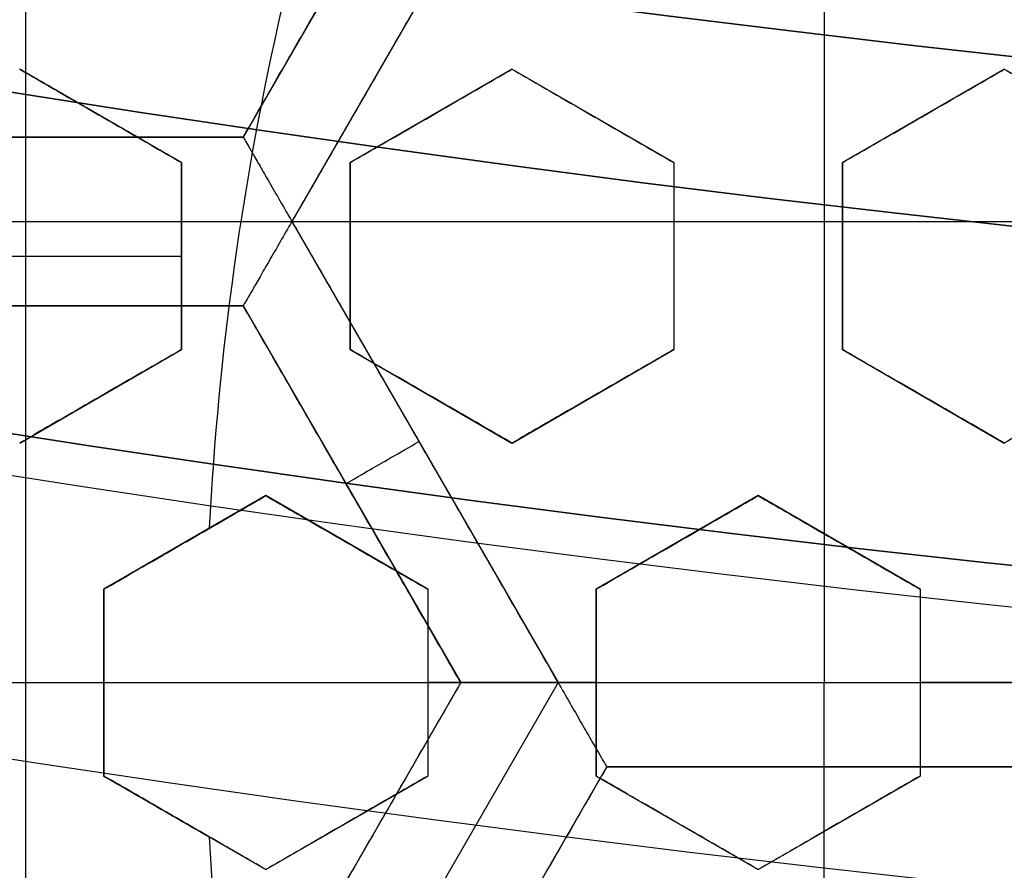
# Model space of a CAD drawing. Header units: centimetres. Extents: x -14.2 to 14.2, y -23.9 to 0.
# Tile 24 of 256: x -0.474 to -0.328, y -23.078 to -22.952. Entities that reach past the tile are written whole.
import ezdxf

# ---------------------------------------------------------------- set-up
doc = ezdxf.new("R2010")
doc.units = ezdxf.units.CM
doc.layers.add('Default', color=7, linetype='Continuous', true_color=0x000000)

# ---------------------------------------------------------------- blocks, each defined once
blk = doc.blocks.new('Block 10')
at = {"layer": 'Default', "extrusion": (0, -1, 0)}
for centre, radius in [((0, 20, 11.64412469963), 3.056153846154), ((0, 20, 11.74393517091), 3.15), ((0, 20, 12.75), 3.15), ((0, 20, 12.8), 3.149999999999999), ((0, 20, 12.85), 3.15), ((0, 20, 13.5), 3), ((0, 20, 16.45), 3.05), ((0, 20, 16.45), 2.975), ((0, 20, 16.65), 3.05)]:
    blk.add_arc(centre, radius, 0, 180, dxfattribs=at)
at = {"layer": 'Default', "extrusion": (0, 1, 0)}
for centre, radius, end in [((0, 20, -11.821967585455), 3.149999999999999, 180), ((0, 20, -11.9), 3.15, 180), ((0, 20, -13.625), 3, 179.9999999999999), ((0, 20, -13.75), 3, 180), ((0, 20, -16.30510174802), 3.097618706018, 180), ((3.552713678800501e-16, 20, -16.41899023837), 3.15, 180), ((0, 20, -16.534495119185), 3.149999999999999, 180), ((0, 20, -16.55), 3.050000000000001, 180), ((0, 20, -16.55), 2.974999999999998, 180), ((0, 20, -16.65), 3.15, 180), ((0, 20, -16.65), 2.975, 180)]:
    blk.add_arc(centre, radius, 0, end, dxfattribs=at)

msp = doc.modelspace()

# ---------------------------------------------------------------- linework, layer by layer
at = {"layer": 'Default'}
for p, q in [((-0.4736, -22.96914163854, -4.2725), (-0.4736, -22.85742436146, -4.2725)), ((-0.4090999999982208, -22.91328300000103, -4.340002), (-0.44135040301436, -22.96914233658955, -4.340002)), ((-0.4090999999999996, -22.913283, -4.306251), (-0.4413502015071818, -22.96914198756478, -4.306251)), ((-0.3946679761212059, -22.91328200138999, -4.352499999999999), (-0.4341350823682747, -22.98164103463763, -4.352499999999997)), ((-0.3552000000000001, -22.913282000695, -4.3525), (-0.3552000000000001, -23.05000099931, -4.3525)), ((-0.4505000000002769, -22.97292373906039, -3.120229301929), (-0.4745000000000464, -22.95906733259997, -3.120229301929)), ((-0.4015000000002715, -22.95906733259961, -3.109324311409), (-0.4255000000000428, -22.97292373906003, -3.109324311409)), ((-0.3775000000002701, -22.97292373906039, -3.100746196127), (-0.4015000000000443, -22.95906733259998, -3.100746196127)), ((-0.3285000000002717, -22.95906733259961, -3.083407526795), (-0.3525000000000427, -22.97292373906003, -3.083407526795)), ((-0.30450000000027, -22.97292373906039, -3.074904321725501), (-0.3285000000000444, -22.95906733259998, -3.074904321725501)), ((-0.4625000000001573, -22.96599553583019, -3.145), (-0.4625000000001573, -22.96599553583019, -3.100197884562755)), ((-0.4135000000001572, -22.96599553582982, -3.135892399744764), (-0.4135000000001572, -22.96599553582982, -3.082683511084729)), ((-0.3895000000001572, -22.96599553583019, -3.127342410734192), (-0.3895000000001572, -22.96599553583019, -3.07413352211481)), ((-0.3405000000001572, -22.96599553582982, -3.109964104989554), (-0.3405000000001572, -22.96599553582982, -3.056755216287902)), ((-0.44135, -22.96914163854, -4.306251), (-0.50585, -22.96914163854, -4.306251)), ((-0.4736, -22.96914163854, -4.340002), (-0.4736, -22.96914163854, -4.2725)), ((-0.4505, -22.97292373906, -3.1195287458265), (-0.4505, -23.00063655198, -3.1195287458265)), ((-0.4255, -22.97292373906, -3.112360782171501), (-0.4255, -23.00063655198, -3.112360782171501)), ((-0.3775, -22.97292373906, -3.0951128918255), (-0.3775, -23.00063655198, -3.0951128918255)), ((-0.3525, -22.97292373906, -3.0861530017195), (-0.3525, -23.00063655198, -3.0861530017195)), ((-0.5130649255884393, -22.98164336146, -4.352499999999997), (-0.4341353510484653, -22.98164336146, -4.352499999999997)), ((-0.4341348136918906, -22.98164243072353, -4.352500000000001), (-0.3946679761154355, -23.05000099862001, -4.352500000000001)), ((-0.4341342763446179, -22.9816415, -4.3525), (-0.2762657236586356, -22.9816415, -4.3525)), ((-0.4985000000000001, -22.98678014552, -3.145), (-0.4505, -22.98678014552, -3.145)), ((-0.4505, -22.98678014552, -3.145), (-0.4505, -22.98678014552, -3.094682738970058)), ((-0.4255, -22.98678014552, -3.085676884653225), (-0.4255, -22.98678014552, -3.138885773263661)), ((-0.3775, -22.98678014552, -3.121628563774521), (-0.3775, -22.98678014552, -3.068419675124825)), ((-0.3525, -22.98678014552, -3.059454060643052), (-0.3525, -22.98678014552, -3.11266294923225)), ((-0.50585, -22.99414136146, -4.306251), (-0.44135, -22.99414136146, -4.306251)), ((-0.4736, -23.10585863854, -4.2725), (-0.4736, -22.99414136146, -4.2725)), ((-0.4736, -22.99414136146, -4.340002), (-0.4736, -22.99414136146, -4.2725)), ((-0.4413499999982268, -22.99414136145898, -4.306251), (-0.4090999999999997, -23.05, -4.306251)), ((-0.4744999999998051, -23.01449295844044, -3.1195287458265), (-0.4505000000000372, -23.00063655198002, -3.1195287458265)), ((-0.425499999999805, -23.00063655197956, -3.1070181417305), (-0.4015000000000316, -23.01449295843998, -3.1070181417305)), ((-0.4014999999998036, -23.01449295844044, -3.0983483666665), (-0.3775000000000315, -23.00063655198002, -3.0983483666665)), ((-0.352499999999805, -23.00063655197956, -3.0806179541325), (-0.3285000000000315, -23.01449295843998, -3.0806179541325)), ((-0.4624999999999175, -23.00756475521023, -3.145), (-0.4624999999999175, -23.00756475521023, -3.09815079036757)), ((-0.4134999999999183, -23.00756475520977, -3.133608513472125), (-0.4134999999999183, -23.00756475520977, -3.080399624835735)), ((-0.3894999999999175, -23.00756475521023, -3.124921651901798), (-0.3894999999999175, -23.00756475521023, -3.071712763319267)), ((-0.3404999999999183, -23.00756475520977, -3.107206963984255), (-0.3404999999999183, -23.00756475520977, -3.053998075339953)), ((-0.4380000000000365, -23.02228718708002, -3.1169226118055), (-0.4619999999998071, -23.03614359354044, -3.1169226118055)), ((-0.4140000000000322, -23.03614359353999, -3.1109648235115), (-0.4379999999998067, -23.02228718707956, -3.1109648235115)), ((-0.4252249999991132, -23.02207068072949, -4.340002), (-0.4252249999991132, -23.02207068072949, -4.2725)), ((-0.3650000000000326, -23.02228718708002, -3.0931647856), (-0.3889999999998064, -23.03614359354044, -3.0931647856)), ((-0.3410000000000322, -23.03614359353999, -3.084435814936), (-0.3649999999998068, -23.02228718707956, -3.084435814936)), ((-0.4499999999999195, -23.02921539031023, -3.145), (-0.4499999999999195, -23.02921539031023, -3.093068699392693)), ((-0.4259999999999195, -23.02921539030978, -3.137552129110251), (-0.4259999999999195, -23.02921539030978, -3.084343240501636)), ((-0.3769999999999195, -23.02921539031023, -3.119741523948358), (-0.3769999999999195, -23.02921539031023, -3.066532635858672)), ((-0.3529999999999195, -23.02921539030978, -3.111020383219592), (-0.3529999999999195, -23.02921539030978, -3.05781149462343)), ((-0.462, -23.03614359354, -3.12113086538), (-0.462, -23.06385640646, -3.12113086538)), ((-0.414, -23.03614359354, -3.106437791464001), (-0.414, -23.06385640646, -3.106437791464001)), ((-0.389, -23.03614359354, -3.097341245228), (-0.389, -23.06385640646, -3.097341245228)), ((-0.341, -23.03614359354, -3.0798769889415), (-0.341, -23.06385640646, -3.0798769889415)), ((-0.5381, -23.05, -4.2725), (-0.4091, -23.05, -4.2725)), ((-0.462, -23.05, -3.145), (-0.1937629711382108, -23.05, -3.145)), ((-0.462, -23.05, -3.09726173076), (-0.462, -23.05, -3.145)), ((-0.4091000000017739, -23.04999999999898, -4.306251), (-0.4413502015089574, -23.10585898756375, -4.306251)), ((-0.3946691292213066, -23.05000099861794, -4.352500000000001), (-0.434134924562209, -23.1183577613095, -4.352500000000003)), ((-0.414, -23.05, -3.13300004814), (-0.414, -23.05, -3.079791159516)), ((-0.3946672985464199, -23.050002, -4.352500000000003), (-0.3157331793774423, -23.050002, -4.352500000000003)), ((-0.389, -23.05, -3.070691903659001), (-0.389, -23.05, -3.123900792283)), ((-0.341, -23.05, -3.106430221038), (-0.341, -23.05, -3.053221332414)), ((-0.4197007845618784, -23.11835889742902, -4.306251), (-0.3874506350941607, -23.06249999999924, -4.306251)), ((-0.38745094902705, -23.0625, -4.306251), (-0.3229502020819, -23.0625, -4.306251)), ((-0.3552006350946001, -23.17421727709, -4.2725), (-0.3552006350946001, -23.0625, -4.2725)), ((-0.35520051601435, -23.0625, -4.340002), (-0.35520051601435, -23.0625, -4.2725)), ((-0.4620000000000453, -23.06385640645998, -3.1169226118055), (-0.4380000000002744, -23.0777128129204, -3.1169226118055)), ((-0.4380000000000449, -23.07771281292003, -3.1109648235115), (-0.4140000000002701, -23.06385640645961, -3.1109648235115)), ((-0.3890000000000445, -23.06385640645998, -3.0931647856), (-0.3650000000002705, -23.0777128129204, -3.0931647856)), ((-0.3650000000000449, -23.07771281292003, -3.084435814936), (-0.3410000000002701, -23.06385640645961, -3.084435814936)), ((-0.4500000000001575, -23.07078460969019, -3.145), (-0.4500000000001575, -23.07078460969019, -3.093068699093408)), ((-0.4260000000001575, -23.07078460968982, -3.137552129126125), (-0.4260000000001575, -23.07078460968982, -3.084343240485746)), ((-0.3770000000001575, -23.07078460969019, -3.119741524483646), (-0.3770000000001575, -23.07078460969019, -3.066532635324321)), ((-0.3530000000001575, -23.07078460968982, -3.111020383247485), (-0.3530000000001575, -23.07078460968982, -3.057811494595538))]:
    msp.add_line(p, q, dxfattribs=at)
at = {"layer": 'Default', "extrusion": (0, 0, -1)}
for centre, radius, start, end in [((0, -23.05, 3), 0.9, 270, 90), ((0, -23.05, 3.789997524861), 0.9, 270, 89.99999999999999), ((0, -23.05, 4.600000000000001), 0.8550000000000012, 270, 90), ((0, -23.05, 4.286758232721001), 0.8349999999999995, 270, 90), ((0, -23.05, 4.3375), 0.82, 0, 180), ((0, -23.05, 4.295), 0.8074999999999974, 270, 89.99999999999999), ((0, -23.05, 4.3125), 0.795, 0, 180), ((0, -23.05, 4.178651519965), 0.775, 0, 90), ((0, -23.05, 4.2025), 0.7575000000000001, 0, 180), ((0, -23.05, 4.245), 0.7574999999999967, 270, 89.99999999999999), ((0, -23.05, 4.2725), 0.7275, 0, 180), ((0, -23.05, 3.125), 0.6775000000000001, 0, 180), ((0, -23.05, 3.135), 0.677500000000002, 0, 180), ((-4.440892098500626e-17, -23.05, 3.1075), 0.6725, 0, 180), ((-4.440892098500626e-17, -23.05, 3.145), 0.6725, 0, 180), ((-4.440892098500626e-17, -23.05, 4.2725), 0.6675, 0, 180), ((0, -23.05, 3.126519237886), 0.6125, 0, 180), ((0, -23.05, 3.1125), 0.6075, 0, 180), ((0, -23.05, 3.145), 0.6075, 0, 180), ((0, -23.05, 3.1), 0.6000000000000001, 270, 90), ((0, -23.05, 3.05), 0.6000000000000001, 270, 89.99999999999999), ((0, -23.05, 3.120895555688), 0.5500000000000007, 0, 180), ((0, -23.05, 4.3375), 0.82, 180, 0), ((0, -23.05, 4.3125), 0.795, 180, 0), ((0, -23.05, 4.2025), 0.7575000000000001, 180, 0), ((0, -23.05, 4.2725), 0.7275, 180, 0), ((0, -23.05, 3.125), 0.6775000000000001, 180, 0), ((0, -23.05, 3.135), 0.6774999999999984, 180, 0), ((4.440892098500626e-17, -23.05, 3.145), 0.6725, 180, 0), ((4.440892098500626e-17, -23.05, 3.1075), 0.6725, 180, 0), ((4.440892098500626e-17, -23.05, 4.2725), 0.6675, 180, 0), ((0, -23.05, 3.126519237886), 0.6125, 180, 0), ((0, -23.05, 3.145), 0.6075, 180, 0), ((0, -23.05, 3.1125), 0.6075, 180, 0), ((0, -23.05, 4.378480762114), 0.6075, 180, 0), ((0, -23.05, 4.3975), 0.6075, 180, 0), ((0, -23.05, 3.120895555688), 0.5500000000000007, 180, 0)]:
    msp.add_arc(centre, radius, start, end, dxfattribs=at)
at = {"layer": 'Default'}
for centre, radius, start, end in [((0, -23.05, -4.6), 0.8550000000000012, 90, 270), ((4.484155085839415e-45, -23.05, -4.58), 0.8349999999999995, 90.00000000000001, 270), ((0, -23.05, -4.4333791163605), 0.8349999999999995, 90, 270), ((0, -23.05, -4.3125), 0.7825000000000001, 0, 180), ((0, -23.05, -4.207003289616), 0.775, 90, 270), ((0, -23.05, -4.192827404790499), 0.775, 90, 270), ((0, -23.05, -4.287500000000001), 0.7575000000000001, 0, 180), ((0, -23.05, -4.245), 0.7575000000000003, 0, 180), ((0, -23.05, -3.1), 0.7025000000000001, 0, 180), ((0, -23.05, -3.145), 0.6775000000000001, 0, 180), ((0, -23.05, -3.12625), 0.6724999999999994, 0, 180), ((0, -23.05, -4.3675), 0.6675, 0, 180), ((0, -23.05, -4.32), 0.6675000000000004, 0, 180), ((0, -23.05, -4.3975), 0.6375000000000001, 0, 180), ((0, -23.05, -3.1075), 0.6367740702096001, 0, 180), ((-4.440892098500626e-17, -23.05, -3.145), 0.6231698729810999, 0, 180), ((0, -23.05, -4.378480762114), 0.6075, 0, 180), ((0, -23.05, -4.3975), 0.6075, 0, 180), ((0, -23.05, -4.387990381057), 0.6074999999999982, 0, 180), ((0, -23.05, -3.12875), 0.6074999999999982, 0, 180), ((0, -23.05, -3), 0.6000000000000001, 90, 270), ((0, -23.05, -3.1125), 0.55, 0, 180), ((-5.000444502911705e-14, -23.05, -3.129291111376), 0.55000000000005, 0, 180), ((-4.471689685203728e-11, -23.04999999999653, -3.144999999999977), 0.446969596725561, 167.0582565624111, 177.0667820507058), ((0, -23.05, -4.3125), 0.7825000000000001, 180, 0), ((0, -23.05, -4.178651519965), 0.775, 180, 270), ((0, -23.05, -4.287500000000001), 0.7575000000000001, 180, 0), ((0, -23.05, -4.245), 0.7574999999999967, 180, 0), ((0, -23.05, -3.1), 0.7025000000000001, 180, 0), ((0, -23.05, -3.145), 0.6775000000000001, 180, 0), ((0, -23.05, -3.12625), 0.6724999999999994, 180, 0), ((0, -23.05, -4.3675), 0.6675, 180, 0), ((0, -23.05, -4.32), 0.6675000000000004, 180, 0), ((0, -23.05, -4.3975), 0.6375000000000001, 180, 0), ((0, -23.05, -3.1075), 0.6367740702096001, 180, 0), ((4.440892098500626e-17, -23.05, -3.145), 0.6231698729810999, 180, 0), ((0, -23.05, -3.12875), 0.6074999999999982, 180, 0), ((0, -23.05, -4.387990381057), 0.6074999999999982, 180, 0), ((-5.000444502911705e-14, -23.05, -3.129291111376), 0.55000000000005, 180, 0), ((0, -23.05, -3.1125), 0.55, 180, 0), ((-4.50213200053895e-11, -23.05000000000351, -3.144999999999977), 0.4469695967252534, 182.9332179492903, 192.9417434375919)]:
    msp.add_arc(centre, radius, start, end, dxfattribs=at)
at = {"layer": 'Default', "extrusion": (1, 0, 0)}
for centre, radius, end in [((-22.98164336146, -4.340001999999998, -0.473600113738), 0.01249799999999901, 0), ((-23.050002, -4.340002, -0.3552002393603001), 0.01249800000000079, 270.0045875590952)]:
    msp.add_arc(centre, radius, 180, end, dxfattribs=at)
at = {"layer": 'Default', "extrusion": (0.5000000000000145, -0.8660254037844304, 0)}
msp.add_arc((-11.8667929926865, -4.340002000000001, 19.72328162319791), 0.0124980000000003, 180, 270.0013038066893, dxfattribs=at)
at = {"layer": 'Default'}
for points, degree in [([(4.096019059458e-09, -23.94999504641, -4.579995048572), (-0.0235431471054, -23.94999504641, -4.579995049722), (-0.07063544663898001, -23.94815681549, -4.579973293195), (-0.1409862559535, -23.93982430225, -4.579982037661), (-0.2102233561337, -23.92605387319, -4.579979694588), (-0.2783909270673, -23.90683803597, -4.579980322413), (-0.3447773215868, -23.88234055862, -4.579980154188), (-0.4089202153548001, -23.85277824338, -4.579980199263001), (-0.4707621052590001, -23.81814901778, -4.579980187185), (-0.5295038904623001, -23.77889465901, -4.579980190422), (-0.5850604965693, -23.73511101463, -4.579980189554), (-0.6370893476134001, -23.6870108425, -4.579980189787), (-0.6850100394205, -23.63517092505, -4.579980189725), (-0.7288631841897, -23.57955851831, -4.579980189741), (-0.7681839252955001, -23.52069739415, -4.579980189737), (-0.8026905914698, -23.45909097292, -4.579980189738), (-0.8323654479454, -23.39472976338, -4.579980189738), (-0.8568215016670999, -23.32842157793, -4.579980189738), (-0.8760232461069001, -23.26036952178, -4.579980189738), (-0.8898444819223, -23.19086607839, -4.579980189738), (-0.8981408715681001, -23.12075437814, -4.579980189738), (-0.9009294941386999, -23.05000055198, -4.579980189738), (-0.8981411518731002, -22.979249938, -4.579980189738), (-0.8898450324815, -22.90913678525, -4.579980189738), (-0.8760234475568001, -22.83963165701, -4.579980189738), (-0.8568232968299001, -22.77158396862, -4.579980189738), (-0.8323660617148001, -22.70527147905, -4.579980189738), (-0.8026916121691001, -22.64091123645, -4.579980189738), (-0.7681862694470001, -22.57930634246, -4.579980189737), (-0.7288638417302, -22.52044236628, -4.579980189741), (-0.6850126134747, -22.46483218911, -4.579980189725), (-0.6370916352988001, -22.41299131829, -4.579980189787), (-0.5850613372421, -22.36488979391, -4.579980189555), (-0.5295085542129, -22.32110875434, -4.579980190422), (-0.4707636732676, -22.28185182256, -4.579980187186), (-0.4089218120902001, -22.24722266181, -4.579980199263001), (-0.3447812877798, -22.21766105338, -4.579980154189), (-0.2783916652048, -22.19316214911, -4.579980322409), (-0.2102250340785, -22.1739465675, -4.579979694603), (-0.1409877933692, -22.16017590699, -4.579982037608), (-0.07063561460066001, -22.15184317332, -4.579973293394), (-0.02354317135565, -22.15000495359, -4.579995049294), (-4.096018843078e-09, -22.15000495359, -4.579995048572)], 3), ([(5.339996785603e-09, -23.92999354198, -4.599993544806), (-0.02306651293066, -23.92999354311, -4.599993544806), (-0.06904166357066, -23.92817025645, -4.600002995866), (-0.1378559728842, -23.92003351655, -4.59999919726), (-0.2055461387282, -23.90656647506, -4.600000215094), (-0.2722006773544, -23.88777833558, -4.599999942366), (-0.3371088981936, -23.86382577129, -4.600000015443), (-0.3998249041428, -23.83492118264, -4.599999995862), (-0.4602915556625, -23.8010619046, -4.600000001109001), (-0.517726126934, -23.76268102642, -4.599999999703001), (-0.5720472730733, -23.71987099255, -4.600000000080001), (-0.6229187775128, -23.67284062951, -4.599999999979), (-0.6697729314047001, -23.62215442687, -4.600000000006), (-0.7126508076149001, -23.56777879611, -4.599999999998), (-0.7510967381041, -23.51022712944, -4.600000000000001), (-0.7848356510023, -23.44999145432, -4.600000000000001), (-0.8138506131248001, -23.38706147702, -4.600000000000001), (-0.8377625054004, -23.32222862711, -4.600000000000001), (-0.8565371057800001, -23.25569057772, -4.600000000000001), (-0.8700509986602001, -23.18773274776, -4.600000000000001), (-0.8781627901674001, -23.11918117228, -4.600000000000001), (-0.8808894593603, -23.05000127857, -4.600000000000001), (-0.8781631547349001, -22.98082407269, -4.600000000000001), (-0.8700516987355, -22.91227112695, -4.600000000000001), (-0.8565375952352, -22.84431175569, -4.600000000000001), (-0.8377644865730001, -22.77777748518, -4.600000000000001), (-0.8138516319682, -22.71294077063, -4.600000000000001), (-0.7848371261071, -22.65001162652, -4.600000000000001), (-0.7510995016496, -22.58977730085, -4.600000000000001), (-0.7126521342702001, -22.53222301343, -4.599999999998), (-0.6697761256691, -22.47784940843, -4.600000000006), (-0.6229218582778, -22.42716233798, -4.599999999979), (-0.5720491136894, -22.38013066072, -4.600000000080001), (-0.5177314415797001, -22.33732285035, -4.599999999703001), (-0.4602938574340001, -22.29893938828, -4.600000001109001), (-0.3998271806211, -22.26508006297, -4.599999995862), (-0.3371134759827, -22.23617609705, -4.600000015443), (-0.2722021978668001, -22.21222210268, -4.599999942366), (-0.205548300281, -22.19343406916, -4.600000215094), (-0.13785759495, -22.17996669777, -4.59999919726), (-0.06904173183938, -22.17182972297, -4.600002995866), (-0.02306648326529, -22.17000645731, -4.599993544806), (-5.339996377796e-09, -22.17000645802, -4.599993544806)], 3), ([(-0.44135, -22.96914256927, -4.340002), (-0.425225, -22.941212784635, -4.340002), (-0.4091, -22.913283, -4.340002)], 2), ([(-0.44135, -22.96914163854, -4.2725), (-0.425225, -22.94121231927, -4.2725), (-0.4091, -22.913283, -4.2725)], 2), ([(-0.3946678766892, -22.91328200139, -4.352499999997), (-0.41440121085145, -22.947461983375, -4.3524999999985), (-0.4341345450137, -22.98164196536, -4.3525)], 2), ([(-0.4745000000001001, -22.9590673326, -3.10495408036), (-0.4717466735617, -22.96065696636, -3.103860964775), (-0.4662978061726, -22.96380287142, -3.101700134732), (-0.4582993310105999, -22.9684207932, -3.098535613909), (-0.4530806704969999, -22.97143378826, -3.096475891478), (-0.4505000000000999, -22.97292373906, -3.095458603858)], 3), ([(-0.4505, -22.97292373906, -3.145), (-0.4625, -22.96599553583, -3.145), (-0.4744999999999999, -22.9590673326, -3.145)], 2), ([(-0.4255, -22.97292373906, -3.139706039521), (-0.4227413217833, -22.97133101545, -3.138821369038), (-0.4172853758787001, -22.96818102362, -3.137082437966), (-0.4092951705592, -22.96356787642, -3.134567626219), (-0.404078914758, -22.96055626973, -3.132947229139), (-0.4014999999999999, -22.9590673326, -3.132151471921)], 3), ([(-0.4255000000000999, -22.97292373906, -3.086497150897), (-0.4227394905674, -22.9713299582, -3.085611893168), (-0.4172811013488, -22.96817855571, -3.083872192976), (-0.4092910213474, -22.96356548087, -3.081357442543), (-0.4040771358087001, -22.96055524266, -3.079737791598), (-0.4015000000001, -22.9590673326, -3.078942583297)], 3), ([(-0.4015000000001, -22.9590673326, -3.078942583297), (-0.4015000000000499, -22.9590673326, -3.105547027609), (-0.4014999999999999, -22.9590673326, -3.132151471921)], 2), ([(-0.4014999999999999, -22.9590673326, -3.132151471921), (-0.3987399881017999, -22.96066082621, -3.131043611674), (-0.3932822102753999, -22.96381187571, -3.128855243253), (-0.3852837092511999, -22.96842981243, -3.125655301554), (-0.3800739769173, -22.9714376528, -3.123575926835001), (-0.3774999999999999, -22.97292373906, -3.122549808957)], 3), ([(-0.4015000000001, -22.9590673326, -3.078942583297), (-0.398741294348, -22.96066007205, -3.077835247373), (-0.3932852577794, -22.96381011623, -3.075647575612), (-0.3852866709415, -22.9684281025, -3.072447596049), (-0.3800752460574, -22.97143692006, -3.070367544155), (-0.3775000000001, -22.97292373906, -3.069340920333)], 3), ([(-0.3525, -22.97292373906, -3.113647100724), (-0.3497339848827, -22.97132677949, -3.112787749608), (-0.3442682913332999, -22.96817115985, -3.111103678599), (-0.3362815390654, -22.96356000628, -3.108684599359), (-0.33107308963, -22.96055290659, -3.107135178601), (-0.3285, -22.9590673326, -3.10637684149)], 3), ([(-0.3525000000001, -22.97292373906, -3.0604382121), (-0.3497313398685, -22.97132525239, -3.059578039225), (-0.3442621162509, -22.96816759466, -3.057892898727), (-0.3362755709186, -22.96355656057, -3.055473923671), (-0.3310705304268, -22.96055142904, -3.053925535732), (-0.3285000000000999, -22.9590673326, -3.053167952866)], 3), ([(-0.3285000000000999, -22.9590673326, -3.053167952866), (-0.32850000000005, -22.9590673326, -3.079772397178), (-0.3285, -22.9590673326, -3.10637684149)], 2), ([(-0.3285, -22.9590673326, -3.10637684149), (-0.3257357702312, -22.9606632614, -3.105252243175), (-0.3202723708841, -22.96381755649, -3.103031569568), (-0.312273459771, -22.96843572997, -3.099786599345), (-0.307069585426, -22.97144018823, -3.097679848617), (-0.3045, -22.97292373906, -3.096640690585)], 3), ([(-0.3285000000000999, -22.9590673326, -3.053167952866), (-0.3257375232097, -22.96066224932, -3.052044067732), (-0.3202764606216, -22.96381519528, -3.049824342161), (-0.312277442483, -22.96843343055, -3.046579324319), (-0.3070712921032, -22.97143920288, -3.044471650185), (-0.3045000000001, -22.97292373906, -3.043431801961)], 3), ([(-0.44135, -22.96914163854, -4.2725), (-0.4736, -22.96914163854, -4.2725), (-0.50585, -22.96914163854, -4.2725)], 2), ([(-0.50585, -22.96914256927, -4.340002), (-0.4736, -22.96914256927, -4.340002), (-0.44135, -22.96914256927, -4.340002)], 2), ([(-0.44135, -22.96914256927, -4.340002), (-0.44135, -22.969142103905, -4.306251), (-0.44135, -22.96914163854, -4.2725)], 2), ([(-0.44135, -22.96914256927, -4.340002), (-0.44135, -22.96914256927, -4.340857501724), (-0.4412508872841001, -22.9693237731, -4.342583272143), (-0.4407864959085, -22.97012430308, -4.345088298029), (-0.4400084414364, -22.97147290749, -4.347437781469), (-0.4389110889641, -22.97337349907, -4.349517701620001), (-0.4375180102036, -22.97578572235, -4.351174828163), (-0.43589475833, -22.97859999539, -4.352248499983), (-0.4347277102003, -22.98061457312, -4.3525), (-0.4341345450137, -22.98164196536, -4.3525)], 3), ([(-0.4505, -22.97292373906, -3.145), (-0.45050000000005, -22.97292373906, -3.120229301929), (-0.4505000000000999, -22.97292373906, -3.095458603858)], 2), ([(-0.4505000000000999, -22.97292373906, -3.095458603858), (-0.4505000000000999, -22.97599972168, -3.09526980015), (-0.4504999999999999, -22.98215381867, -3.094914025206), (-0.4504999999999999, -22.99139149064, -3.094446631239), (-0.4505000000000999, -22.99755415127, -3.094179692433), (-0.4505000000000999, -23.00063655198, -3.094057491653)], 3), ([(-0.4505, -23.00063655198, -3.145), (-0.4505, -22.98678014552, -3.145), (-0.4505, -22.97292373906, -3.145)], 2), ([(-0.4255000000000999, -22.97292373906, -3.086497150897), (-0.4255000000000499, -22.97292373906, -3.113101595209), (-0.4255, -22.97292373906, -3.139706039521)], 2), ([(-0.4255, -23.00063655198, -3.138224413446), (-0.4255, -22.99755390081, -3.138353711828), (-0.4255, -22.99139090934, -3.138636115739), (-0.4255, -22.98215332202, -3.139130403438), (-0.4255, -22.97599951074, -3.139506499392), (-0.4255, -22.97292373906, -3.139706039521)], 3), ([(-0.4255000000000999, -23.00063655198, -3.085015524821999), (-0.4255000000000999, -22.99755377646, -3.085144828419), (-0.4254999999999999, -22.99139061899, -3.085427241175), (-0.4254999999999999, -22.98215300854, -3.085921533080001), (-0.4255000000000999, -22.97599937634, -3.086297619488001), (-0.4255000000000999, -22.97292373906, -3.086497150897)], 3), ([(-0.3775000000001, -22.97292373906, -3.069340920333), (-0.37750000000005, -22.97292373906, -3.095945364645), (-0.3774999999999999, -22.97292373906, -3.122549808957)], 2), ([(-0.3774999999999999, -22.97292373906, -3.122549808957), (-0.3774999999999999, -22.97599892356, -3.12232589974), (-0.3774999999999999, -22.98215193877, -3.121903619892), (-0.3774999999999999, -22.99138927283, -3.121348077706), (-0.3774999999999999, -22.99755319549, -3.121030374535), (-0.3774999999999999, -23.00063655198, -3.120884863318)], 3), ([(-0.3775000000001, -22.97292373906, -3.069340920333), (-0.3775000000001, -22.97599913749, -3.06911699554), (-0.3774999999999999, -22.98215243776, -3.068694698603), (-0.3774999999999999, -22.99138973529, -3.068139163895), (-0.3775000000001, -22.99755339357, -3.067821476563), (-0.3775000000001, -23.00063655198, -3.067675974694)], 3), ([(-0.3525000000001, -22.97292373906, -3.0604382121), (-0.35250000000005, -22.97292373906, -3.087042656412), (-0.3525, -22.97292373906, -3.113647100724)], 2), ([(-0.3525, -23.00063655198, -3.111867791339), (-0.3525, -22.99755314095, -3.112023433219), (-0.3525, -22.99138915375, -3.112363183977), (-0.3525, -22.9821521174, -3.11295693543), (-0.3525, -22.97599900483, -3.113408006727), (-0.3525, -22.97292373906, -3.113647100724)], 3), ([(-0.3525000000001, -23.00063655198, -3.058658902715), (-0.3525000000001, -22.99755288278, -3.058814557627), (-0.3525, -22.99138855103, -3.059154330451), (-0.3525, -22.98215146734, -3.059748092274), (-0.3525000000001, -22.97599872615, -3.06019913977), (-0.3525000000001, -22.97292373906, -3.0604382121)], 3), ([(-0.4341345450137, -22.98164196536, -4.3525), (-0.4347276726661, -22.98266929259, -4.3525), (-0.435892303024, -22.98468921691, -4.352248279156), (-0.4375165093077, -22.98750132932, -4.351174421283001), (-0.4389091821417, -22.98991380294, -4.349517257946), (-0.4400064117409, -22.9918141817, -4.347437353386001), (-0.4407847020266, -22.99316224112, -4.345087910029), (-0.4412477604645, -22.99396427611, -4.34258304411), (-0.44135, -22.99414136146, -4.340857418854), (-0.44135, -22.99414136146, -4.340002)], 3), ([(-0.4341345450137, -22.98164196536, -4.3525), (-0.41440121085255, -23.01582148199, -4.3524999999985), (-0.3946678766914, -23.05000099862, -4.352499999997)], 2), ([(-0.44135, -22.99414136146, -4.340002), (-0.4736, -22.99414136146, -4.340002), (-0.50585, -22.99414136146, -4.340002)], 2), ([(-0.50585, -22.99414136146, -4.2725), (-0.4736, -22.99414136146, -4.2725), (-0.44135, -22.99414136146, -4.2725)], 2), ([(-0.4091, -23.05, -4.340002), (-0.425225, -23.02207068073, -4.340002), (-0.44135, -22.99414136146, -4.340002)], 2), ([(-0.4091, -23.05, -4.2725), (-0.425225, -23.02207068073, -4.2725), (-0.44135, -22.99414136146, -4.2725)], 2), ([(-0.44135, -22.99414136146, -4.2725), (-0.44135, -22.99414136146, -4.306251), (-0.44135, -22.99414136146, -4.340002)], 2), ([(-0.4505000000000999, -23.00063655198, -3.094057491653), (-0.4530643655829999, -23.00211708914, -3.094926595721), (-0.4582612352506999, -23.00511750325, -3.096695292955), (-0.4662516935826, -23.00973079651, -3.099437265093), (-0.471726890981, -23.01289190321, -3.101331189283), (-0.4745000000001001, -23.01449295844, -3.102294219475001)], 3), ([(-0.4744999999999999, -23.01449295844, -3.145), (-0.4625, -23.00756475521, -3.145), (-0.4505, -23.00063655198, -3.145)], 2), ([(-0.4505, -23.00063655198, -3.145), (-0.45050000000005, -23.00063655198, -3.1195287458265), (-0.4505000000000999, -23.00063655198, -3.094057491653)], 2), ([(-0.4255000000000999, -23.00063655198, -3.085015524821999), (-0.4255000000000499, -23.00063655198, -3.111619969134), (-0.4255, -23.00063655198, -3.138224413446)], 2), ([(-0.4014999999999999, -23.01449295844, -3.129020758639), (-0.4040606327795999, -23.01301457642, -3.129996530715), (-0.4092525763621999, -23.0100170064, -3.131979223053), (-0.4172497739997, -23.00539982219, -3.135045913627), (-0.4227260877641, -23.00223807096, -3.137154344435), (-0.4255, -23.00063655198, -3.138224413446)], 3), ([(-0.4015000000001, -23.01449295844, -3.075811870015), (-0.4040594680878, -23.01301524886, -3.076787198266), (-0.4092498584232, -23.0100185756, -3.078769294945), (-0.4172469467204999, -23.00540145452, -3.081835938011), (-0.4227248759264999, -23.00223877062, -3.08394498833), (-0.4255000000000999, -23.00063655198, -3.085015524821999)], 3), ([(-0.3774999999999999, -23.00063655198, -3.120884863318), (-0.3800481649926, -23.00210773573, -3.121735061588), (-0.3852234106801, -23.00509566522, -3.12347098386), (-0.3932101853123, -23.0097068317, -3.126177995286), (-0.3987090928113, -23.01288162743, -3.128060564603), (-0.4014999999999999, -23.01449295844, -3.129020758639)], 3), ([(-0.3775000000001, -23.00063655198, -3.067675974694), (-0.3800501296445, -23.00210887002, -3.068526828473), (-0.3852279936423, -23.00509831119, -3.070263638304), (-0.3932149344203, -23.0097095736, -3.072970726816), (-0.3987111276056, -23.01288280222, -3.074852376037), (-0.4015000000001, -23.01449295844, -3.075811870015)], 3), ([(-0.3774999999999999, -23.00063655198, -3.120884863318), (-0.37750000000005, -23.00063655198, -3.094280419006), (-0.3775000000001, -23.00063655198, -3.067675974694)], 2), ([(-0.3525000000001, -23.00063655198, -3.058658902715), (-0.35250000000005, -23.00063655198, -3.085263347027), (-0.3525, -23.00063655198, -3.111867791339)], 2), ([(-0.3285, -23.01449295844, -3.10257700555), (-0.3310480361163, -23.01302184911, -3.103556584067), (-0.3362231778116, -23.01003397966, -3.105550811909), (-0.3442200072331, -23.00541700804, -3.108646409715), (-0.349713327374, -23.00224543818, -3.110782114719), (-0.3525, -23.00063655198, -3.111867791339)], 3), ([(-0.3285000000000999, -23.01449295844, -3.049368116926), (-0.3310463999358, -23.01302279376, -3.050347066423), (-0.3362193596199, -23.01003618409, -3.052340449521), (-0.3442160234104, -23.0054193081, -3.055435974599), (-0.3497116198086, -23.00224642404, -3.057572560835), (-0.3525000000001, -23.00063655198, -3.058658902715)], 3), ([(-0.3045, -23.00063655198, -3.094592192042), (-0.3070291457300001, -23.00209675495, -3.09541581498), (-0.3121789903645, -23.00507001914, -3.097104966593), (-0.3201597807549, -23.00967773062, -3.099759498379), (-0.3256874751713, -23.01286914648, -3.101622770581), (-0.3285, -23.01449295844, -3.10257700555)], 3), ([(-0.3045000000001, -23.00063655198, -3.041383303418), (-0.3070321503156, -23.00209848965, -3.042207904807), (-0.3121859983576, -23.00507406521, -3.04389838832), (-0.320167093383, -23.00968195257, -3.046553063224), (-0.3256906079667, -23.0128709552, -3.048414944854), (-0.3285000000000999, -23.01449295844, -3.049368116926)], 3), ([(-0.4015000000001, -23.01449295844, -3.075811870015), (-0.4015000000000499, -23.01449295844, -3.102416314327), (-0.4014999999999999, -23.01449295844, -3.129020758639)], 2), ([(-0.3285000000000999, -23.01449295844, -3.049368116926), (-0.32850000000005, -23.01449295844, -3.075972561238), (-0.3285, -23.01449295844, -3.10257700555)], 2), ([(-0.4620000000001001, -23.03614359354, -3.097337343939), (-0.4592158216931, -23.03453614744, -3.096341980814), (-0.4537258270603, -23.03136649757, -3.094386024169), (-0.4457323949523, -23.02675148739, -3.091557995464), (-0.4405519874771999, -23.02376057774, -3.08973835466), (-0.4380000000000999, -23.02228718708, -3.088845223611)], 3), ([(-0.4463840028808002, -23.0271276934, -3.145), (-0.4454380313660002, -23.02658153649, -3.144666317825), (-0.4435557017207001, -23.02549477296, -3.144003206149), (-0.4407615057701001, -23.02388154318, -3.143021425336), (-0.4389173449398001, -23.02281681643, -3.142375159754), (-0.438, -23.02228718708, -3.142054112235)], 3), ([(-0.438, -23.02228718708, -3.142054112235), (-0.4352198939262, -23.02389228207, -3.141007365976), (-0.4297353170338, -23.02705880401, -3.138947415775), (-0.4217388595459, -23.0316755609, -3.135959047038), (-0.4165547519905, -23.03466860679, -3.134031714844), (-0.4139999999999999, -23.03614359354, -3.133084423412)], 3), ([(-0.438, -23.02228718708, -3.142054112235), (-0.43800000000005, -23.02228718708, -3.115449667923), (-0.4380000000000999, -23.02228718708, -3.088845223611)], 2), ([(-0.4380000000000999, -23.02228718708, -3.088845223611), (-0.4352209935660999, -23.02389164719, -3.087798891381), (-0.4297378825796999, -23.0270573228, -3.085739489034), (-0.4217413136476, -23.03167414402, -3.082751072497), (-0.4165558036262, -23.03466799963, -3.080823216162), (-0.4140000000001, -23.03614359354, -3.079875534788)], 3), ([(-0.389, -23.03614359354, -3.123990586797), (-0.3861975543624, -23.0345256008, -3.1229921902), (-0.3806832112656, -23.03134189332, -3.121035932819), (-0.372692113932, -23.02672823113, -3.118225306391), (-0.3675347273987, -23.02375061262, -3.11642746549), (-0.365, -23.02228718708, -3.115547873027)], 3), ([(-0.3890000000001, -23.03614359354, -3.070781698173), (-0.3861983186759, -23.03452604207, -3.06978357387), (-0.3806849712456, -23.03134290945, -3.067827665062), (-0.37269174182, -23.02672801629, -3.065016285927), (-0.3675345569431, -23.02375051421, -3.063218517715), (-0.3650000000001, -23.02228718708, -3.062338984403)], 3), ([(-0.3650000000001, -23.02228718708, -3.062338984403), (-0.36500000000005, -23.02228718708, -3.088943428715), (-0.365, -23.02228718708, -3.115547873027)], 2), ([(-0.365, -23.02228718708, -3.115547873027), (-0.3622041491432, -23.02390137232, -3.114488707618), (-0.356698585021, -23.02708001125, -3.112408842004), (-0.3487029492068, -23.03169629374, -3.109405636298), (-0.3435393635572, -23.03467749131, -3.107477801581), (-0.341, -23.03614359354, -3.106532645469)], 3), ([(-0.3650000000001, -23.02228718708, -3.062338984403), (-0.3622056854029, -23.02390048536, -3.061280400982), (-0.3567021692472, -23.0270779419, -3.059201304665), (-0.3487063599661, -23.03169432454, -3.05619802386), (-0.3435408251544, -23.03467664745, -3.054269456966), (-0.3410000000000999, -23.03614359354, -3.053323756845)], 3), ([(-0.4463840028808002, -23.0271276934, -3.145), (-0.4541920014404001, -23.03163564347, -3.145), (-0.462, -23.03614359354, -3.145)], 2), ([(-0.462, -23.03614359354, -3.145), (-0.462, -23.05, -3.145), (-0.462, -23.06385640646, -3.145)], 2), ([(-0.462, -23.03614359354, -3.145), (-0.46200000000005, -23.03614359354, -3.1211686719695), (-0.4620000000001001, -23.03614359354, -3.097337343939)], 2), ([(-0.4620000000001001, -23.05, -3.09726173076), (-0.4620000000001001, -23.04846030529, -3.09726173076), (-0.4619999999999, -23.04538097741, -3.097267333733), (-0.462, -23.04076207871, -3.097292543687), (-0.4620000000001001, -23.03768305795, -3.097320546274), (-0.4620000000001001, -23.03614359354, -3.097337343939)], 3), ([(-0.4139999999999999, -23.03614359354, -3.133084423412), (-0.4139999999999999, -23.03768302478, -3.133065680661), (-0.4139999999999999, -23.04076200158, -3.133034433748), (-0.4139999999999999, -23.04538092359, -3.133006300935), (-0.4139999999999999, -23.04846028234, -3.13300004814), (-0.4139999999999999, -23.05, -3.13300004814)], 3), ([(-0.4139999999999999, -23.03614359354, -3.133084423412), (-0.41400000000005, -23.03614359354, -3.1064799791), (-0.4140000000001, -23.03614359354, -3.079875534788)], 2), ([(-0.4140000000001, -23.03614359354, -3.079875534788), (-0.4140000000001, -23.03768302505, -3.079856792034), (-0.414, -23.04076200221, -3.079825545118), (-0.414, -23.04538092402, -3.079797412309), (-0.4140000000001, -23.04846028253, -3.079791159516), (-0.4140000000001, -23.05, -3.079791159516)], 3), ([(-0.3890000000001, -23.03614359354, -3.070781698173), (-0.38900000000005, -23.03614359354, -3.097386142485), (-0.389, -23.03614359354, -3.123990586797)], 2), ([(-0.389, -23.05, -3.123900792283), (-0.389, -23.04846026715, -3.123900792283), (-0.389, -23.04538088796, -3.123907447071), (-0.389, -23.04076195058, -3.123937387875), (-0.389, -23.03768300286, -3.123970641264), (-0.389, -23.03614359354, -3.123990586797)], 3), ([(-0.3890000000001, -23.05, -3.070691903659), (-0.3890000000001, -23.04846026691, -3.070691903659), (-0.389, -23.0453808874, -3.070698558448), (-0.389, -23.04076194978, -3.070728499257), (-0.3890000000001, -23.03768300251, -3.070761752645), (-0.3890000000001, -23.03614359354, -3.070781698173)], 3), ([(-0.3410000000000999, -23.03614359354, -3.053323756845), (-0.34100000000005, -23.03614359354, -3.079928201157), (-0.341, -23.03614359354, -3.106532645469)], 2), ([(-0.341, -23.03614359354, -3.106532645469), (-0.341, -23.03768294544, -3.106509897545), (-0.341, -23.04076181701, -3.106471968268), (-0.341, -23.0453807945, -3.106437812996), (-0.341, -23.04846022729, -3.106430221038), (-0.341, -23.05, -3.106430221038)], 3), ([(-0.3410000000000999, -23.03614359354, -3.053323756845), (-0.3410000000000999, -23.03768294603, -3.053301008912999), (-0.341, -23.04076181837, -3.05326307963), (-0.341, -23.04538079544, -3.053228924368), (-0.3410000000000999, -23.0484602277, -3.053221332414), (-0.3410000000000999, -23.05, -3.053221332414)], 3), ([(-0.4870000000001, -23.05, -3.106360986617), (-0.4745000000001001, -23.05, -3.1018113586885), (-0.4620000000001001, -23.05, -3.09726173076)], 2), ([(-0.4620000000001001, -23.06385640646, -3.097337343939), (-0.4620000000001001, -23.06231694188, -3.097320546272), (-0.462, -23.05923792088, -3.097292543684), (-0.4619999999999, -23.05461902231, -3.097267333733), (-0.4620000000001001, -23.05153969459, -3.09726173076), (-0.4620000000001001, -23.05, -3.09726173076)], 3), ([(-0.4091, -23.05, -4.2725), (-0.425225, -23.07792931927, -4.2725), (-0.44135, -23.10585863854, -4.2725)], 2), ([(-0.4091, -23.05, -4.340002), (-0.425225, -23.077929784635, -4.340002), (-0.44135, -23.10585956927, -4.340002)], 2), ([(-0.4140000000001, -23.05, -3.079791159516), (-0.4015000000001, -23.05, -3.0752415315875), (-0.3890000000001, -23.05, -3.070691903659)], 2), ([(-0.389, -23.05, -3.123900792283), (-0.4015, -23.05, -3.1284504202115), (-0.4139999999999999, -23.05, -3.13300004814)], 2), ([(-0.4139999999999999, -23.05, -3.13300004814), (-0.4139999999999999, -23.05153971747, -3.13300004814), (-0.4139999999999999, -23.05461907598, -3.133006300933), (-0.4139999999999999, -23.05923799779, -3.133034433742), (-0.4139999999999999, -23.06231697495, -3.133065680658), (-0.4139999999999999, -23.06385640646, -3.133084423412)], 3), ([(-0.4140000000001, -23.05, -3.079791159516), (-0.4140000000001, -23.05153971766, -3.079791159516), (-0.414, -23.05461907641, -3.07979741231), (-0.414, -23.05923799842, -3.079825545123), (-0.4140000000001, -23.06231697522, -3.079856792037), (-0.4140000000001, -23.06385640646, -3.079875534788)], 3), ([(-0.3946678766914, -23.05000099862, -4.352499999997), (-0.3958538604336, -23.05000099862, -4.352499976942), (-0.3981854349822, -23.04999953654, -4.352248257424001), (-0.4014327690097, -23.05000012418, -4.351174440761), (-0.4042184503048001, -23.04999996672, -4.349517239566), (-0.4064128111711, -23.05000000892, -4.347437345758), (-0.4079694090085, -23.0499999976, -4.345087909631), (-0.4088955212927, -23.05000000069, -4.342583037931), (-0.4091, -23.05, -4.340857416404), (-0.4091, -23.05, -4.340002)], 3), ([(-0.4091, -23.05, -4.340002), (-0.4091, -23.05, -4.306251), (-0.4091, -23.05, -4.2725)], 2), ([(-0.3946678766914, -23.05000099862, -4.352499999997), (-0.3552002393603, -23.05000099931, -4.3524999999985), (-0.3157326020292, -23.050001, -4.3525)], 2), ([(-0.3946678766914, -23.05000099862, -4.352499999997), (-0.3940752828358, -23.05102740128, -4.352500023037), (-0.3929124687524, -23.05304755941, -4.352248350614), (-0.3912876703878, -23.05585935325, -4.351174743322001), (-0.3898948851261, -23.05827232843, -4.349517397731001), (-0.3887976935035, -23.06017275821, -4.347437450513), (-0.3880189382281, -23.061520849, -4.345087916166), (-0.3875574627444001, -23.06232312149, -4.342582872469), (-0.3874512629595, -23.0624996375, -4.340857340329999), (-0.3874512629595, -23.0624996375, -4.340002)], 3), ([(-0.389, -23.06385640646, -3.123990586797), (-0.389, -23.06231699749, -3.123970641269), (-0.389, -23.05923805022, -3.123937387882), (-0.389, -23.0546191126, -3.123907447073), (-0.389, -23.05153973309, -3.123900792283), (-0.389, -23.05, -3.123900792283)], 3), ([(-0.3890000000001, -23.06385640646, -3.070781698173), (-0.3890000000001, -23.06231699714, -3.07076175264), (-0.389, -23.05923804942, -3.07072849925), (-0.389, -23.05461911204, -3.070698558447), (-0.3890000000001, -23.05153973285, -3.070691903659), (-0.3890000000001, -23.05, -3.070691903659)], 3), ([(-0.3410000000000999, -23.05, -3.053221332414), (-0.3285000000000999, -23.05, -3.048671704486), (-0.3160000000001, -23.05, -3.044122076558)], 2), ([(-0.3160000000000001, -23.05, -3.097330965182), (-0.3285, -23.05, -3.10188059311), (-0.341, -23.05, -3.106430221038)], 2), ([(-0.341, -23.05, -3.106430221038), (-0.341, -23.0515397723, -3.106430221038), (-0.341, -23.05461920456, -3.106437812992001), (-0.341, -23.05923818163, -3.106471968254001), (-0.341, -23.06231705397, -3.106509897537), (-0.341, -23.06385640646, -3.106532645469)], 3), ([(-0.3410000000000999, -23.05, -3.053221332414), (-0.3410000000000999, -23.05153977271, -3.053221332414), (-0.3409999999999, -23.0546192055, -3.053228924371), (-0.341, -23.05923818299, -3.053263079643), (-0.3410000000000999, -23.06231705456, -3.053301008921), (-0.3410000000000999, -23.06385640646, -3.053323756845)], 3), ([(-0.3874512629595, -23.0624996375, -4.340002), (-0.40357656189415, -23.090429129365, -4.340002), (-0.4197018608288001, -23.11835862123, -4.340002)], 2), ([(-0.3874506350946, -23.0625, -4.2725), (-0.4035756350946, -23.09042931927, -4.2725), (-0.4197006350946, -23.11835863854, -4.2725)], 2), ([(-0.3229497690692, -23.0624995, -4.340002), (-0.35520051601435, -23.06249956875, -4.340002), (-0.3874512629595, -23.0624996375, -4.340002)], 2), ([(-0.3874512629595, -23.0624996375, -4.340002), (-0.38745094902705, -23.06249981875, -4.306251), (-0.3874506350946, -23.0625, -4.2725)], 2), ([(-0.3874506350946, -23.0625, -4.2725), (-0.3552006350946, -23.0625, -4.2725), (-0.3229506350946, -23.0625, -4.2725)], 2), ([(-0.4380000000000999, -23.07771281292, -3.088845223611), (-0.440552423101, -23.07623917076, -3.089738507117), (-0.445733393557, -23.07324793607, -3.091558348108), (-0.4537253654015, -23.06863376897, -3.094385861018), (-0.4592156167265, -23.06546397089, -3.096341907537), (-0.4620000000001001, -23.06385640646, -3.097337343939)], 3), ([(-0.4620000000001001, -23.06385640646, -3.097337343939), (-0.46200000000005, -23.06385640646, -3.1211686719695), (-0.462, -23.06385640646, -3.145)], 2), ([(-0.462, -23.06385640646, -3.145), (-0.4541920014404, -23.06836435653, -3.145), (-0.4463840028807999, -23.0728723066, -3.145)], 2), ([(-0.4139999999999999, -23.06385640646, -3.133084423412), (-0.4165558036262, -23.06533200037, -3.134032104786), (-0.4217413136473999, -23.06832585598, -3.135959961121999), (-0.4297378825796, -23.0729426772, -3.138948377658), (-0.4352209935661, -23.07610835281, -3.141007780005), (-0.438, -23.07771281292, -3.142054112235)], 3), ([(-0.4140000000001, -23.06385640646, -3.079875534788), (-0.4165547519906, -23.06533139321, -3.08082282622), (-0.4217388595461, -23.0683244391, -3.082750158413), (-0.4297353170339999, -23.07294119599, -3.085738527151), (-0.4352198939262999, -23.07610771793, -3.087798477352), (-0.4380000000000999, -23.07771281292, -3.088845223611)], 3), ([(-0.4139999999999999, -23.06385640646, -3.133084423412), (-0.41400000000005, -23.06385640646, -3.1064799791), (-0.4140000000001, -23.06385640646, -3.079875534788)], 2), ([(-0.389, -23.06385640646, -3.123990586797), (-0.38900000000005, -23.06385640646, -3.097386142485), (-0.3890000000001, -23.06385640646, -3.070781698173)], 2), ([(-0.365, -23.07771281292, -3.115547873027), (-0.367534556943, -23.07624948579, -3.116427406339), (-0.3726917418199, -23.07327198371, -3.118225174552), (-0.3806849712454, -23.06865709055, -3.121036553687), (-0.3861983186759, -23.06547395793, -3.122992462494), (-0.389, -23.06385640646, -3.123990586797)], 3), ([(-0.3650000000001, -23.07771281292, -3.062338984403), (-0.3675347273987, -23.07624938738, -3.063218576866), (-0.3726921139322, -23.07327176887, -3.065016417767), (-0.3806832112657, -23.06865810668, -3.067827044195), (-0.3861975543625, -23.0654743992, -3.069783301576), (-0.3890000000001, -23.06385640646, -3.070781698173)], 3), ([(-0.341, -23.06385640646, -3.106532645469), (-0.3435408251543, -23.06532335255, -3.10747834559), (-0.3487063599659, -23.06830567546, -3.109406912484), (-0.356702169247, -23.0729220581, -3.112410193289), (-0.3622056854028, -23.07609951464, -3.114489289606), (-0.365, -23.07771281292, -3.115547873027)], 3), ([(-0.3410000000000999, -23.06385640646, -3.053323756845), (-0.3435393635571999, -23.06532250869, -3.054268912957), (-0.348702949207, -23.06830370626, -3.056196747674), (-0.3566985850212, -23.07291998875, -3.05919995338), (-0.3622041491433, -23.07609862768, -3.061279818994), (-0.3650000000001, -23.07771281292, -3.062338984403)], 3), ([(-0.3410000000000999, -23.06385640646, -3.053323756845), (-0.34100000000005, -23.06385640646, -3.079928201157), (-0.341, -23.06385640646, -3.106532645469)], 2), ([(-0.438, -23.07771281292, -3.142054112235), (-0.4389172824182, -23.07718321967, -3.142375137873), (-0.4407613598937, -23.07611854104, -3.143021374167), (-0.4435555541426, -23.07450531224, -3.144003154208), (-0.4454379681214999, -23.07341850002, -3.144666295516), (-0.4463840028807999, -23.0728723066, -3.145)], 3), ([(-0.438, -23.07771281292, -3.142054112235), (-0.43800000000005, -23.07771281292, -3.115449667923), (-0.4380000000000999, -23.07771281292, -3.088845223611)], 2), ([(-0.3650000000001, -23.07771281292, -3.062338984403), (-0.36500000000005, -23.07771281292, -3.088943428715), (-0.365, -23.07771281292, -3.115547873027)], 2)]:
    msp.add_open_spline(points, degree=degree, dxfattribs=at)

# ---------------------------------------------------------------- block references
at = {"layer": 'Default', "extrusion": (0, -1, 0)}
msp.add_blockref('Block 10', (0, 0), dxfattribs=at)

doc.saveas('drawing.dxf')
